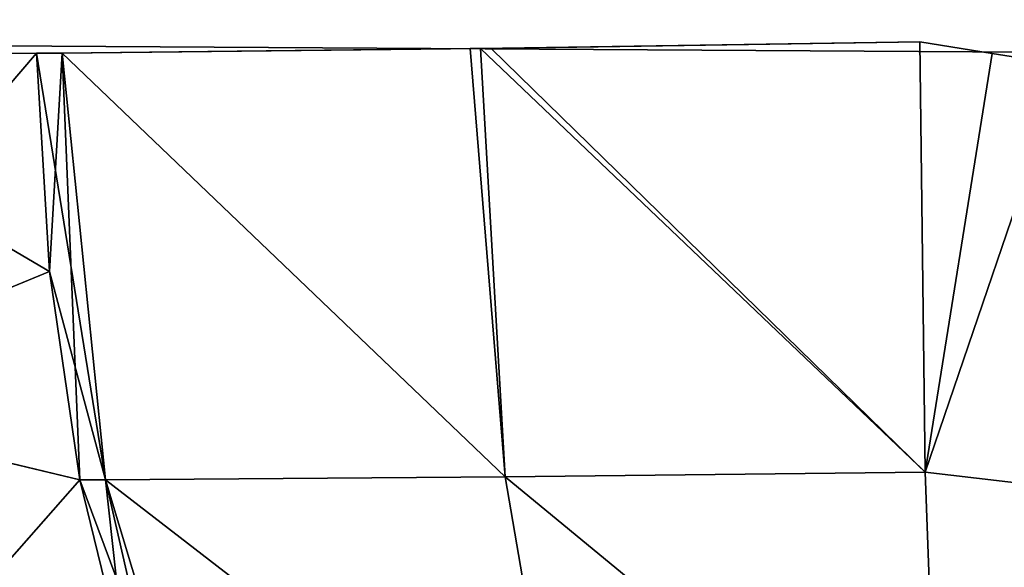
# Model space of a CAD drawing. Header units: millimetres. Extents: x -125 to 125, y -4 to 53.
# Tile 14 of 140: x -110.842 to -109.144, y -0.98 to -0.035. Entities that reach past the tile are written whole.
import ezdxf

# ---------------------------------------------------------------- set-up
doc = ezdxf.new("R2010")
doc.units = ezdxf.units.MM
doc.header["$LTSCALE"] = 65.185185
for name, color, linetype in [('135', 7, 'CONTINUOUS'), ('136', 7, 'CONTINUOUS'), ('138', 7, 'CONTINUOUS'), ('139', 7, 'CONTINUOUS'), ('143', 7, 'CONTINUOUS'), ('144', 7, 'CONTINUOUS'), ('145', 7, 'CONTINUOUS'), ('146', 7, 'CONTINUOUS'), ('4', 7, 'CONTINUOUS'), ('6', 7, 'CONTINUOUS'), ('84', 7, 'CONTINUOUS'), ('85', 7, 'CONTINUOUS'), ('87', 7, 'CONTINUOUS'), ('88', 7, 'CONTINUOUS'), ('92', 7, 'CONTINUOUS'), ('93', 7, 'CONTINUOUS'), ('94', 7, 'CONTINUOUS'), ('95', 7, 'CONTINUOUS')]:
    doc.layers.add(name, color=color, linetype=linetype)

msp = doc.modelspace()

# ---------------------------------------------------------------- linework, layer by layer
at = {"layer": '135', "color": 7, "linetype": 'Continuous'}
for points in [[(-110.0045, -0.8236, -72.4726), (-110.047, -0.0846, -72.3021), (-110.7691, -0.0927, -72.5584), (-110.0045, -0.8236, -72.4726)], [(-110.047, -0.0846, -72.3021), (-109.2803, -0.8159, -72.3607), (-110.0288, -0.0844, -72.2976), (-110.047, -0.0846, -72.3021)], [(-110.0045, -0.8236, -72.4726), (-109.2803, -0.8159, -72.3607), (-110.047, -0.0846, -72.3021), (-110.0045, -0.8236, -72.4726)], [(-109.2803, -0.8159, -72.3607), (-109.2893, -0.0734, -72.1883), (-110.0288, -0.0844, -72.2976), (-109.2803, -0.8159, -72.3607)], [(-110.0045, -0.8236, -72.4726), (-110.7691, -0.0927, -72.5584), (-110.6939, -0.8292, -72.7195), (-110.0045, -0.8236, -72.4726)], [(-109.8983, -1.4438, -72.8981), (-110.0045, -0.8236, -72.4726), (-110.6939, -0.8292, -72.7195), (-109.8983, -1.4438, -72.8981)], [(-110.5083, -1.4466, -73.1174), (-109.8983, -1.4438, -72.8981), (-110.6939, -0.8292, -72.7195), (-110.5083, -1.4466, -73.1174)], [(-109.2572, -1.4399, -72.798), (-109.2803, -0.8159, -72.3607), (-110.0045, -0.8236, -72.4726), (-109.2572, -1.4399, -72.798)], [(-109.8983, -1.4438, -72.8981), (-109.2572, -1.4399, -72.798), (-110.0045, -0.8236, -72.4726), (-109.8983, -1.4438, -72.8981)]]:
    msp.add_3dface(points, dxfattribs=at)
at = {"layer": '136', "color": 7, "linetype": 'Continuous'}
for points in [[(-110.7906, -0.4694, -72.6277), (-110.7691, -0.0927, -72.5584), (-110.8133, -0.0927, -72.579), (-110.7906, -0.4694, -72.6277)], [(-110.7382, -0.8292, -72.7402), (-110.7691, -0.0927, -72.5584), (-110.7906, -0.4694, -72.6277), (-110.7382, -0.8292, -72.7402)], [(-110.6939, -0.8292, -72.7195), (-110.7691, -0.0927, -72.5584), (-110.7382, -0.8292, -72.7402), (-110.6939, -0.8292, -72.7195)], [(-110.6578, -1.1589, -72.9123), (-110.6939, -0.8292, -72.7195), (-110.7382, -0.8292, -72.7402), (-110.6578, -1.1589, -72.9123)], [(-110.5525, -1.4466, -73.138), (-110.6939, -0.8292, -72.7195), (-110.6578, -1.1589, -72.9123), (-110.5525, -1.4466, -73.138)], [(-110.5083, -1.4466, -73.1174), (-110.6939, -0.8292, -72.7195), (-110.5525, -1.4466, -73.138), (-110.5083, -1.4466, -73.1174)]]:
    msp.add_3dface(points, dxfattribs=at)
at = {"layer": '138', "color": 7, "linetype": 'Continuous'}
for points in [[(-110.6939, -0.8292, -77.2805), (-110.8133, -0.0927, -77.421), (-110.7691, -0.0927, -77.4416), (-110.6939, -0.8292, -77.2805)], [(-110.7906, -0.4694, -77.3723), (-110.8133, -0.0927, -77.421), (-110.6939, -0.8292, -77.2805), (-110.7906, -0.4694, -77.3723)], [(-110.7382, -0.8292, -77.2598), (-110.7906, -0.4694, -77.3723), (-110.6939, -0.8292, -77.2805), (-110.7382, -0.8292, -77.2598)], [(-110.5083, -1.4466, -76.8826), (-110.7382, -0.8292, -77.2598), (-110.6939, -0.8292, -77.2805), (-110.5083, -1.4466, -76.8826)], [(-110.6578, -1.1589, -77.0877), (-110.7382, -0.8292, -77.2598), (-110.5083, -1.4466, -76.8826), (-110.6578, -1.1589, -77.0877)]]:
    msp.add_3dface(points, dxfattribs=at)
at = {"layer": '139', "color": 7, "linetype": 'Continuous'}
for points in [[(-110.0045, -0.8236, -77.5274), (-110.7691, -0.0927, -77.4416), (-110.0648, -0.0848, -77.6934), (-110.0045, -0.8236, -77.5274)], [(-110.047, -0.0846, -77.6979), (-110.0045, -0.8236, -77.5274), (-110.0648, -0.0848, -77.6934), (-110.047, -0.0846, -77.6979)], [(-109.2803, -0.8159, -77.6393), (-110.047, -0.0846, -77.6979), (-109.2893, -0.0734, -77.8117), (-109.2803, -0.8159, -77.6393)], [(-110.0045, -0.8236, -77.5274), (-110.047, -0.0846, -77.6979), (-109.2803, -0.8159, -77.6393), (-110.0045, -0.8236, -77.5274)], [(-110.6939, -0.8292, -77.2805), (-110.7691, -0.0927, -77.4416), (-110.0045, -0.8236, -77.5274), (-110.6939, -0.8292, -77.2805)], [(-109.8983, -1.4438, -77.1019), (-110.6939, -0.8292, -77.2805), (-110.0045, -0.8236, -77.5274), (-109.8983, -1.4438, -77.1019)], [(-110.5083, -1.4466, -76.8826), (-110.6939, -0.8292, -77.2805), (-109.8983, -1.4438, -77.1019), (-110.5083, -1.4466, -76.8826)], [(-109.2572, -1.4399, -77.202), (-110.0045, -0.8236, -77.5274), (-109.2803, -0.8159, -77.6393), (-109.2572, -1.4399, -77.202)], [(-109.8983, -1.4438, -77.1019), (-110.0045, -0.8236, -77.5274), (-109.2572, -1.4399, -77.202), (-109.8983, -1.4438, -77.1019)]]:
    msp.add_3dface(points, dxfattribs=at)
at = {"layer": '143', "color": 7, "linetype": 'Continuous'}
for points in [[(-109.2803, -0.8159, -77.6393), (-109.2893, -0.0734, -77.8117), (-109.1648, -0.0932, -77.8144), (-109.2803, -0.8159, -77.6393)], [(-109.0402, -0.1128, -77.8107), (-109.2803, -0.8159, -77.6393), (-109.1648, -0.0932, -77.8144), (-109.0402, -0.1128, -77.8107)], [(-109.2803, -0.8159, -77.6393), (-109.0402, -0.1128, -77.8107), (-109.0487, -0.8429, -77.6278), (-109.2803, -0.8159, -77.6393)], [(-109.2572, -1.4399, -77.202), (-109.2803, -0.8159, -77.6393), (-109.0487, -0.8429, -77.6278), (-109.2572, -1.4399, -77.202)], [(-109.2572, -1.4399, -77.202), (-109.0487, -0.8429, -77.6278), (-109.0691, -1.4536, -77.1883), (-109.2572, -1.4399, -77.202)]]:
    msp.add_3dface(points, dxfattribs=at)
at = {"layer": '144', "color": 7, "linetype": 'Continuous'}
for points in [[(-110.8133, -0.0927, -77.421), (-110.7906, -0.4694, -77.3723), (-111.4219, -0.0986, -76.981), (-110.8133, -0.0927, -77.421)], [(-111.4219, -0.0986, -76.981), (-110.7906, -0.4694, -77.3723), (-111.3232, -0.6891, -76.9106), (-111.4219, -0.0986, -76.981)], [(-110.7906, -0.4694, -77.3723), (-110.7382, -0.8292, -77.2598), (-111.3232, -0.6891, -76.9106), (-110.7906, -0.4694, -77.3723)], [(-110.7382, -0.8292, -77.2598), (-111.078, -1.215, -76.7476), (-111.3232, -0.6891, -76.9106), (-110.7382, -0.8292, -77.2598)], [(-110.7382, -0.8292, -77.2598), (-110.6578, -1.1589, -77.0877), (-111.078, -1.215, -76.7476), (-110.7382, -0.8292, -77.2598)]]:
    msp.add_3dface(points, dxfattribs=at)
at = {"layer": '145', "color": 7, "linetype": 'Continuous'}
for points in [[(-111.3228, -0.6887, -73.0888), (-110.8133, -0.0927, -72.579), (-111.4214, -0.0986, -73.0185), (-111.3228, -0.6887, -73.0888)], [(-110.7906, -0.4694, -72.6277), (-110.8133, -0.0927, -72.579), (-111.3228, -0.6887, -73.0888), (-110.7906, -0.4694, -72.6277)], [(-110.7382, -0.8292, -72.7402), (-110.7906, -0.4694, -72.6277), (-111.3228, -0.6887, -73.0888), (-110.7382, -0.8292, -72.7402)], [(-111.0778, -1.2145, -73.2516), (-110.7382, -0.8292, -72.7402), (-111.3228, -0.6887, -73.0888), (-111.0778, -1.2145, -73.2516)], [(-110.6578, -1.1589, -72.9123), (-110.7382, -0.8292, -72.7402), (-111.0778, -1.2145, -73.2516), (-110.6578, -1.1589, -72.9123)]]:
    msp.add_3dface(points, dxfattribs=at)
at = {"layer": '146', "color": 7, "linetype": 'Continuous'}
for points in [[(-109.2893, -0.0734, -72.1883), (-109.2803, -0.8159, -72.3607), (-109.1648, -0.0932, -72.1856), (-109.2893, -0.0734, -72.1883)], [(-109.2803, -0.8159, -72.3607), (-109.0402, -0.1128, -72.1893), (-109.1648, -0.0932, -72.1856), (-109.2803, -0.8159, -72.3607)], [(-109.0487, -0.8429, -72.3722), (-109.0402, -0.1128, -72.1893), (-109.2803, -0.8159, -72.3607), (-109.0487, -0.8429, -72.3722)], [(-109.0487, -0.8429, -72.3722), (-109.2803, -0.8159, -72.3607), (-109.2572, -1.4399, -72.798), (-109.0487, -0.8429, -72.3722)], [(-109.0691, -1.4536, -72.8117), (-109.0487, -0.8429, -72.3722), (-109.2572, -1.4399, -72.798), (-109.0691, -1.4536, -72.8117)]]:
    msp.add_3dface(points, dxfattribs=at)
at = {"layer": '4', "color": 7, "linetype": 'Continuous'}
for points in [[(123.901, 0, 124.9), (-123.901, 0, 124.9), (123.8345, -1.5218, 124.8336), (123.901, 0, 124.9)], [(123.8345, -1.5218, 124.8336), (-123.901, 0, 124.9), (-123.8345, -1.5218, 124.8336), (123.8345, -1.5218, 124.8336)]]:
    msp.add_3dface(points, dxfattribs=at)
at = {"layer": '6', "color": 7, "linetype": 'Continuous'}
for points in [[(-123.901, 0, -124.9), (123.901, 0, -124.9), (-123.8345, -1.5218, -124.8336), (-123.901, 0, -124.9)], [(-123.8345, -1.5218, -124.8336), (123.901, 0, -124.9), (123.8345, -1.5218, -124.8336), (-123.8345, -1.5218, -124.8336)]]:
    msp.add_3dface(points, dxfattribs=at)
at = {"layer": '84', "color": 7, "linetype": 'Continuous'}
for points in [[(-110.047, -0.0846, 72.3021), (-110.0045, -0.8236, 72.4726), (-110.7691, -0.0927, 72.5584), (-110.047, -0.0846, 72.3021)], [(-110.047, -0.0846, 72.3021), (-110.0288, -0.0844, 72.2976), (-109.2803, -0.8159, 72.3607), (-110.047, -0.0846, 72.3021)], [(-110.0045, -0.8236, 72.4726), (-110.047, -0.0846, 72.3021), (-109.2803, -0.8159, 72.3607), (-110.0045, -0.8236, 72.4726)], [(-110.0288, -0.0844, 72.2976), (-109.2893, -0.0734, 72.1883), (-109.2803, -0.8159, 72.3607), (-110.0288, -0.0844, 72.2976)], [(-110.7691, -0.0927, 72.5584), (-110.0045, -0.8236, 72.4726), (-110.6939, -0.8292, 72.7195), (-110.7691, -0.0927, 72.5584)], [(-110.0045, -0.8236, 72.4726), (-109.8983, -1.4438, 72.8981), (-110.6939, -0.8292, 72.7195), (-110.0045, -0.8236, 72.4726)], [(-110.6939, -0.8292, 72.7195), (-109.8983, -1.4438, 72.8981), (-110.5083, -1.4466, 73.1174), (-110.6939, -0.8292, 72.7195)], [(-109.2572, -1.4399, 72.798), (-110.0045, -0.8236, 72.4726), (-109.2803, -0.8159, 72.3607), (-109.2572, -1.4399, 72.798)], [(-109.8983, -1.4438, 72.8981), (-110.0045, -0.8236, 72.4726), (-109.2572, -1.4399, 72.798), (-109.8983, -1.4438, 72.8981)]]:
    msp.add_3dface(points, dxfattribs=at)
at = {"layer": '85', "color": 7, "linetype": 'Continuous'}
for points in [[(-110.7691, -0.0927, 72.5584), (-110.6939, -0.8292, 72.7195), (-110.8133, -0.0927, 72.579), (-110.7691, -0.0927, 72.5584)], [(-110.8133, -0.0927, 72.579), (-110.6939, -0.8292, 72.7195), (-110.7906, -0.4694, 72.6277), (-110.8133, -0.0927, 72.579)], [(-110.7906, -0.4694, 72.6277), (-110.6939, -0.8292, 72.7195), (-110.7382, -0.8292, 72.7402), (-110.7906, -0.4694, 72.6277)], [(-110.6939, -0.8292, 72.7195), (-110.5083, -1.4466, 73.1174), (-110.7382, -0.8292, 72.7402), (-110.6939, -0.8292, 72.7195)], [(-110.7382, -0.8292, 72.7402), (-110.5083, -1.4466, 73.1174), (-110.6578, -1.1589, 72.9123), (-110.7382, -0.8292, 72.7402)]]:
    msp.add_3dface(points, dxfattribs=at)
at = {"layer": '87', "color": 7, "linetype": 'Continuous'}
for points in [[(-110.7691, -0.0927, 77.4416), (-110.8133, -0.0927, 77.421), (-110.7906, -0.4694, 77.3723), (-110.7691, -0.0927, 77.4416)], [(-110.7382, -0.8292, 77.2598), (-110.7691, -0.0927, 77.4416), (-110.7906, -0.4694, 77.3723), (-110.7382, -0.8292, 77.2598)], [(-110.6939, -0.8292, 77.2805), (-110.7691, -0.0927, 77.4416), (-110.7382, -0.8292, 77.2598), (-110.6939, -0.8292, 77.2805)], [(-110.6578, -1.1589, 77.0877), (-110.6939, -0.8292, 77.2805), (-110.7382, -0.8292, 77.2598), (-110.6578, -1.1589, 77.0877)], [(-110.5083, -1.4466, 76.8826), (-110.6939, -0.8292, 77.2805), (-110.5525, -1.4466, 76.862), (-110.5083, -1.4466, 76.8826)], [(-110.5525, -1.4466, 76.862), (-110.6939, -0.8292, 77.2805), (-110.6578, -1.1589, 77.0877), (-110.5525, -1.4466, 76.862)]]:
    msp.add_3dface(points, dxfattribs=at)
at = {"layer": '88', "color": 7, "linetype": 'Continuous'}
for points in [[(-110.0648, -0.0848, 77.6934), (-110.7691, -0.0927, 77.4416), (-110.0045, -0.8236, 77.5274), (-110.0648, -0.0848, 77.6934)], [(-110.047, -0.0846, 77.6979), (-110.0648, -0.0848, 77.6934), (-110.0045, -0.8236, 77.5274), (-110.047, -0.0846, 77.6979)], [(-109.2893, -0.0734, 77.8117), (-110.047, -0.0846, 77.6979), (-109.2803, -0.8159, 77.6393), (-109.2893, -0.0734, 77.8117)], [(-110.047, -0.0846, 77.6979), (-110.0045, -0.8236, 77.5274), (-109.2803, -0.8159, 77.6393), (-110.047, -0.0846, 77.6979)], [(-110.7691, -0.0927, 77.4416), (-110.6939, -0.8292, 77.2805), (-110.0045, -0.8236, 77.5274), (-110.7691, -0.0927, 77.4416)], [(-110.0045, -0.8236, 77.5274), (-110.6939, -0.8292, 77.2805), (-109.8983, -1.4438, 77.1019), (-110.0045, -0.8236, 77.5274)], [(-110.6939, -0.8292, 77.2805), (-110.5083, -1.4466, 76.8826), (-109.8983, -1.4438, 77.1019), (-110.6939, -0.8292, 77.2805)], [(-109.2803, -0.8159, 77.6393), (-110.0045, -0.8236, 77.5274), (-109.2572, -1.4399, 77.202), (-109.2803, -0.8159, 77.6393)], [(-110.0045, -0.8236, 77.5274), (-109.8983, -1.4438, 77.1019), (-109.2572, -1.4399, 77.202), (-110.0045, -0.8236, 77.5274)]]:
    msp.add_3dface(points, dxfattribs=at)
at = {"layer": '92', "color": 7, "linetype": 'Continuous'}
for points in [[(-109.2893, -0.0734, 77.8117), (-109.2803, -0.8159, 77.6393), (-109.1648, -0.0932, 77.8144), (-109.2893, -0.0734, 77.8117)], [(-109.2803, -0.8159, 77.6393), (-109.0402, -0.1128, 77.8107), (-109.1648, -0.0932, 77.8144), (-109.2803, -0.8159, 77.6393)], [(-109.0402, -0.1128, 77.8107), (-109.2803, -0.8159, 77.6393), (-109.0487, -0.8429, 77.6278), (-109.0402, -0.1128, 77.8107)], [(-109.2803, -0.8159, 77.6393), (-109.2572, -1.4399, 77.202), (-109.0487, -0.8429, 77.6278), (-109.2803, -0.8159, 77.6393)], [(-109.2572, -1.4399, 77.202), (-109.0691, -1.4536, 77.1883), (-109.0487, -0.8429, 77.6278), (-109.2572, -1.4399, 77.202)]]:
    msp.add_3dface(points, dxfattribs=at)
at = {"layer": '93', "color": 7, "linetype": 'Continuous'}
for points in [[(-110.8133, -0.0927, 77.421), (-111.4214, -0.0986, 76.9815), (-111.3228, -0.6887, 76.9112), (-110.8133, -0.0927, 77.421)], [(-110.7906, -0.4694, 77.3723), (-110.8133, -0.0927, 77.421), (-111.3228, -0.6887, 76.9112), (-110.7906, -0.4694, 77.3723)], [(-110.7382, -0.8292, 77.2598), (-110.7906, -0.4694, 77.3723), (-111.3228, -0.6887, 76.9112), (-110.7382, -0.8292, 77.2598)], [(-110.7382, -0.8292, 77.2598), (-111.3228, -0.6887, 76.9112), (-111.0778, -1.2145, 76.7484), (-110.7382, -0.8292, 77.2598)], [(-110.6578, -1.1589, 77.0877), (-110.7382, -0.8292, 77.2598), (-111.0778, -1.2145, 76.7484), (-110.6578, -1.1589, 77.0877)]]:
    msp.add_3dface(points, dxfattribs=at)
at = {"layer": '94', "color": 7, "linetype": 'Continuous'}
for points in [[(-110.8133, -0.0927, 72.579), (-110.7906, -0.4694, 72.6277), (-111.4219, -0.0986, 73.019), (-110.8133, -0.0927, 72.579)], [(-111.4219, -0.0986, 73.019), (-110.7906, -0.4694, 72.6277), (-111.3232, -0.6891, 73.0894), (-111.4219, -0.0986, 73.019)], [(-110.7906, -0.4694, 72.6277), (-110.7382, -0.8292, 72.7402), (-111.3232, -0.6891, 73.0894), (-110.7906, -0.4694, 72.6277)], [(-111.3232, -0.6891, 73.0894), (-110.7382, -0.8292, 72.7402), (-111.078, -1.215, 73.2524), (-111.3232, -0.6891, 73.0894)], [(-110.7382, -0.8292, 72.7402), (-110.6578, -1.1589, 72.9123), (-111.078, -1.215, 73.2524), (-110.7382, -0.8292, 72.7402)]]:
    msp.add_3dface(points, dxfattribs=at)
at = {"layer": '95', "color": 7, "linetype": 'Continuous'}
for points in [[(-109.2803, -0.8159, 72.3607), (-109.2893, -0.0734, 72.1883), (-109.1648, -0.0932, 72.1856), (-109.2803, -0.8159, 72.3607)], [(-109.0402, -0.1128, 72.1893), (-109.2803, -0.8159, 72.3607), (-109.1648, -0.0932, 72.1856), (-109.0402, -0.1128, 72.1893)], [(-109.0402, -0.1128, 72.1893), (-109.0487, -0.8429, 72.3722), (-109.2803, -0.8159, 72.3607), (-109.0402, -0.1128, 72.1893)], [(-109.0487, -0.8429, 72.3722), (-109.2572, -1.4399, 72.798), (-109.2803, -0.8159, 72.3607), (-109.0487, -0.8429, 72.3722)], [(-109.0487, -0.8429, 72.3722), (-109.0691, -1.4536, 72.8117), (-109.2572, -1.4399, 72.798), (-109.0487, -0.8429, 72.3722)]]:
    msp.add_3dface(points, dxfattribs=at)

doc.saveas('drawing.dxf')
